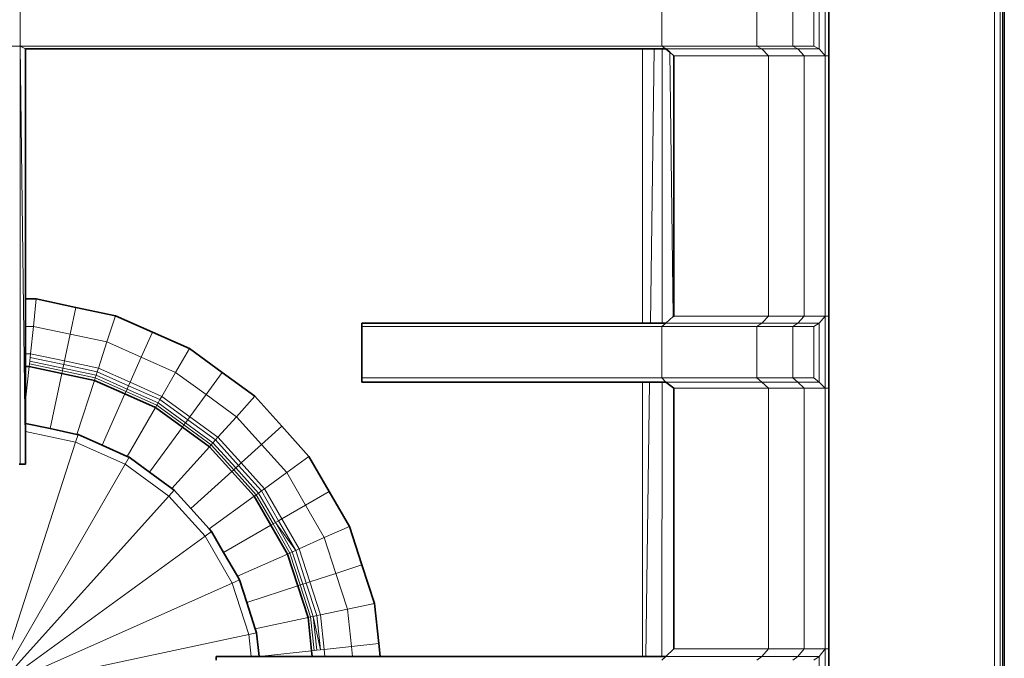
# Model space of a CAD drawing. Header units: inches. Extents: x 0 to 12.9, y 0 to 8.3.
# Tile 27 of 74: x 4.379 to 4.862, y 2.585 to 2.898. Entities that reach past the tile are written whole.
import ezdxf

# ---------------------------------------------------------------- set-up
doc = ezdxf.new("R2010")
doc.units = ezdxf.units.IN
doc.header["$MEASUREMENT"] = 0
doc.layers.add('Default', color=7, linetype='Continuous')

# ---------------------------------------------------------------- blocks, each defined once
blk = doc.blocks.new('MODEL_2')
at = {"lineweight": 0}
for p, q in [((4.85695, 3.1628), (4.85696, 2.46057)), ((4.85977, 2.46085), (4.85975, 3.1628)), ((4.86088, 3.1628), (4.8609, 2.46119)), ((4.77095, 2.88351), (4.77095, 2.91263)), ((4.77095, 2.91263), (4.77095, 2.88351)), ((4.77399, 2.88012), (4.77399, 2.91512)), ((4.77399, 2.91512), (4.77399, 2.88012)), ((4.77579, 2.91512), (4.77579, 2.88012)), ((4.77579, 2.88012), (4.77579, 2.91512)), ((4.37919, 2.91087), (4.37919, 2.8849)), ((4.37919, 2.8849), (4.37919, 2.91087)), ((4.69385, 2.91087), (4.69385, 2.8849)), ((4.69385, 2.8849), (4.69385, 2.91087)), ((4.74047, 2.91087), (4.74047, 2.8849)), ((4.74047, 2.8849), (4.74047, 2.91087)), ((4.75805, 2.91087), (4.75805, 2.8849)), ((4.75805, 2.8849), (4.75805, 2.91087)), ((4.76839, 2.8849), (4.76839, 2.91087)), ((4.76839, 2.91087), (4.76839, 2.8849)), ((4.37919, 2.8849), (4.35401, 2.8849)), ((4.35401, 2.8849), (4.37919, 2.8849)), ((4.69385, 2.8849), (4.37919, 2.8849)), ((4.38181, 2.88351), (4.37919, 2.8849)), ((4.37919, 2.8849), (4.69385, 2.8849)), ((4.37919, 2.8849), (4.38181, 2.88351)), ((4.38181, 2.6798), (4.37919, 2.8849)), ((4.37919, 2.8849), (4.37919, 2.6798)), ((4.37919, 2.8849), (4.38181, 2.6798)), ((4.37919, 2.6798), (4.37919, 2.8849)), ((4.38181, 2.76092), (4.38181, 2.88351)), ((4.38181, 2.88351), (4.6843, 2.88351)), ((4.6843, 2.88351), (4.38181, 2.88351)), ((4.38181, 2.88351), (4.38181, 2.76092)), ((4.6843, 2.88351), (4.6843, 2.74902)), ((4.69011, 2.88351), (4.6843, 2.88351)), ((4.6843, 2.74902), (4.6843, 2.88351)), ((4.6843, 2.88351), (4.69011, 2.88351)), ((4.69011, 2.88351), (4.68826, 2.74902)), ((4.68826, 2.74902), (4.69011, 2.88351)), ((4.69392, 2.88351), (4.69011, 2.88351)), ((4.69011, 2.88351), (4.69392, 2.88351)), ((4.74047, 2.8849), (4.69385, 2.8849)), ((4.69385, 2.8849), (4.69584, 2.88351)), ((4.69392, 2.88351), (4.69391, 2.74902)), ((4.69391, 2.74902), (4.69392, 2.88351)), ((4.69584, 2.88351), (4.69392, 2.88351)), ((4.69392, 2.88351), (4.69584, 2.88351)), ((4.69584, 2.88351), (4.7428, 2.88351)), ((4.69767, 2.88191), (4.69584, 2.88351)), ((4.69584, 2.88351), (4.69767, 2.88191)), ((4.75805, 2.8849), (4.74047, 2.8849)), ((4.7428, 2.88351), (4.74047, 2.8849)), ((4.74047, 2.8849), (4.75805, 2.8849)), ((4.76052, 2.88351), (4.7428, 2.88351)), ((4.7428, 2.88351), (4.74617, 2.88012)), ((4.74617, 2.88012), (4.7428, 2.88351)), ((4.7428, 2.88351), (4.76052, 2.88351)), ((4.75805, 2.8849), (4.76052, 2.88351)), ((4.76839, 2.8849), (4.75805, 2.8849)), ((4.76052, 2.88351), (4.75805, 2.8849)), ((4.75805, 2.8849), (4.76839, 2.8849)), ((4.76368, 2.88012), (4.76052, 2.88351)), ((4.76052, 2.88351), (4.77095, 2.88351)), ((4.77095, 2.88351), (4.76052, 2.88351)), ((4.76052, 2.88351), (4.76368, 2.88012)), ((4.77095, 2.88351), (4.76839, 2.8849)), ((4.76839, 2.8849), (4.77095, 2.88351)), ((4.77399, 2.88012), (4.77095, 2.88351)), ((4.77095, 2.88351), (4.77399, 2.88012)), ((4.69973, 2.88012), (4.69767, 2.88191)), ((4.69939, 2.75223), (4.69767, 2.88191)), ((4.69767, 2.88191), (4.69973, 2.88012)), ((4.69767, 2.88191), (4.69939, 2.75223)), ((4.74617, 2.88012), (4.69973, 2.88012)), ((4.69973, 2.88012), (4.74617, 2.88012)), ((4.69973, 2.75254), (4.69973, 2.88012)), ((4.69973, 2.88012), (4.69973, 2.75254)), ((4.74617, 2.88012), (4.74617, 2.75254)), ((4.74617, 2.75254), (4.74617, 2.88012)), ((4.74617, 2.88012), (4.76368, 2.88012)), ((4.76368, 2.88012), (4.74617, 2.88012)), ((4.76368, 2.88012), (4.76368, 2.75254)), ((4.76368, 2.75254), (4.76368, 2.88012)), ((4.76368, 2.88012), (4.77399, 2.88012)), ((4.77399, 2.88012), (4.76368, 2.88012)), ((4.77399, 2.75254), (4.77399, 2.88012)), ((4.77399, 2.88012), (4.77579, 2.88012)), ((4.77579, 2.88012), (4.77399, 2.88012)), ((4.77399, 2.88012), (4.77399, 2.75254)), ((4.77579, 2.88012), (4.77579, 2.75254)), ((4.77579, 2.75254), (4.77579, 2.88012)), ((4.38703, 2.76092), (4.38181, 2.76092)), ((4.38181, 2.76092), (4.38181, 2.74748)), ((4.38181, 2.74748), (4.38181, 2.76092)), ((4.38181, 2.76092), (4.38703, 2.76092)), ((4.38562, 2.74748), (4.38703, 2.76092)), ((4.38703, 2.76092), (4.38562, 2.74748)), ((4.40645, 2.75679), (4.38703, 2.76092)), ((4.38703, 2.76092), (4.40645, 2.75679)), ((4.40365, 2.74365), (4.40645, 2.75679)), ((4.40645, 2.75679), (4.40365, 2.74365)), ((4.42586, 2.75267), (4.40645, 2.75679)), ((4.40645, 2.75679), (4.42586, 2.75267)), ((4.42168, 2.73981), (4.42586, 2.75267)), ((4.42586, 2.75267), (4.42168, 2.73981)), ((4.44398, 2.7446), (4.42586, 2.75267)), ((4.42586, 2.75267), (4.44398, 2.7446)), ((4.6843, 2.74902), (4.54669, 2.74902)), ((4.54669, 2.74902), (4.54669, 2.74743)), ((4.54669, 2.74743), (4.54669, 2.74902)), ((4.54669, 2.74902), (4.6843, 2.74902)), ((4.6843, 2.74902), (4.68826, 2.74902)), ((4.68826, 2.74902), (4.6843, 2.74902)), ((4.68826, 2.74902), (4.69391, 2.74902)), ((4.69391, 2.74902), (4.68826, 2.74902)), ((4.69385, 2.74743), (4.69584, 2.74902)), ((4.69584, 2.74902), (4.69385, 2.74743)), ((4.69391, 2.74902), (4.69584, 2.74902)), ((4.69584, 2.74902), (4.69391, 2.74902)), ((4.69584, 2.74902), (4.69939, 2.75223)), ((4.69939, 2.75223), (4.69584, 2.74902)), ((4.7428, 2.74902), (4.69584, 2.74902)), ((4.69584, 2.74902), (4.7428, 2.74902)), ((4.69973, 2.75254), (4.69939, 2.75223)), ((4.69939, 2.75223), (4.69973, 2.75254)), ((4.74617, 2.75254), (4.69973, 2.75254)), ((4.69973, 2.75254), (4.74617, 2.75254)), ((4.7428, 2.74902), (4.74047, 2.74743)), ((4.74047, 2.74743), (4.7428, 2.74902)), ((4.74617, 2.75254), (4.7428, 2.74902)), ((4.7428, 2.74902), (4.74617, 2.75254)), ((4.76052, 2.74902), (4.7428, 2.74902)), ((4.7428, 2.74902), (4.76052, 2.74902)), ((4.76368, 2.75254), (4.74617, 2.75254)), ((4.74617, 2.75254), (4.76368, 2.75254)), ((4.75805, 2.74743), (4.76052, 2.74902)), ((4.76052, 2.74902), (4.75805, 2.74743)), ((4.76368, 2.75254), (4.76052, 2.74902)), ((4.76052, 2.74902), (4.76368, 2.75254)), ((4.76052, 2.74902), (4.77095, 2.74902)), ((4.77095, 2.74902), (4.76052, 2.74902)), ((4.76368, 2.75254), (4.77399, 2.75254)), ((4.77399, 2.75254), (4.76368, 2.75254)), ((4.76839, 2.74743), (4.77095, 2.74902)), ((4.77095, 2.74902), (4.76839, 2.74743)), ((4.77399, 2.75254), (4.77095, 2.74902)), ((4.77095, 2.74902), (4.77399, 2.75254)), ((4.77095, 2.74902), (4.77095, 2.72015)), ((4.77095, 2.72015), (4.77095, 2.74902)), ((4.77399, 2.75254), (4.77399, 2.71721)), ((4.77399, 2.71721), (4.77399, 2.75254)), ((4.77399, 2.75254), (4.77579, 2.75254)), ((4.77579, 2.75254), (4.77399, 2.75254)), ((4.77579, 2.75254), (4.77579, 2.71721)), ((4.77579, 2.71721), (4.77579, 2.75254)), ((4.38181, 2.74748), (4.38181, 2.73404)), ((4.38181, 2.73404), (4.38181, 2.74748)), ((4.38181, 2.74748), (4.38562, 2.74748)), ((4.38562, 2.74748), (4.38181, 2.74748)), ((4.38562, 2.74748), (4.38421, 2.73404)), ((4.38421, 2.73404), (4.38562, 2.74748)), ((4.38562, 2.74748), (4.40365, 2.74365)), ((4.40365, 2.74365), (4.38562, 2.74748)), ((4.40365, 2.74365), (4.40085, 2.7305)), ((4.40085, 2.7305), (4.40365, 2.74365)), ((4.40365, 2.74365), (4.42168, 2.73981)), ((4.42168, 2.73981), (4.40365, 2.74365)), ((4.43852, 2.73232), (4.44398, 2.7446)), ((4.44398, 2.7446), (4.43852, 2.73232)), ((4.46212, 2.73653), (4.44398, 2.7446)), ((4.44398, 2.7446), (4.46212, 2.73653)), ((4.54669, 2.72226), (4.54669, 2.74743)), ((4.54669, 2.74743), (4.69385, 2.74743)), ((4.54669, 2.74743), (4.54669, 2.72226)), ((4.69385, 2.74743), (4.54669, 2.74743)), ((4.74047, 2.74743), (4.69385, 2.74743)), ((4.69385, 2.74743), (4.74047, 2.74743)), ((4.69385, 2.72226), (4.69385, 2.74743)), ((4.69385, 2.74743), (4.69385, 2.72226)), ((4.74047, 2.74743), (4.74047, 2.72226)), ((4.74047, 2.72226), (4.74047, 2.74743)), ((4.74047, 2.74743), (4.75805, 2.74743)), ((4.75805, 2.74743), (4.74047, 2.74743)), ((4.75805, 2.74743), (4.75805, 2.72226)), ((4.76839, 2.74743), (4.75805, 2.74743)), ((4.75805, 2.74743), (4.76839, 2.74743)), ((4.75805, 2.72226), (4.75805, 2.74743)), ((4.76839, 2.72226), (4.76839, 2.74743)), ((4.76839, 2.74743), (4.76839, 2.72226)), ((4.42168, 2.73981), (4.41751, 2.72696)), ((4.41751, 2.72696), (4.42168, 2.73981)), ((4.42168, 2.73981), (4.43852, 2.73232)), ((4.43852, 2.73232), (4.42168, 2.73981)), ((4.38181, 2.73404), (4.38181, 2.73222)), ((4.38421, 2.73404), (4.38181, 2.73404)), ((4.38402, 2.73222), (4.38421, 2.73404)), ((4.38421, 2.73404), (4.40085, 2.7305)), ((4.40085, 2.7305), (4.38421, 2.73404)), ((4.45536, 2.72482), (4.46212, 2.73653)), ((4.46212, 2.73653), (4.45536, 2.72482)), ((4.47817, 2.72485), (4.46212, 2.73653)), ((4.46212, 2.73653), (4.47817, 2.72485)), ((4.38181, 2.73222), (4.38181, 2.7304)), ((4.38181, 2.7304), (4.38181, 2.72909)), ((4.38181, 2.72909), (4.38181, 2.72778)), ((4.38355, 2.72778), (4.38368, 2.72909)), ((4.38368, 2.72909), (4.38383, 2.7304)), ((4.39982, 2.72566), (4.38368, 2.72909)), ((4.38368, 2.72909), (4.39982, 2.72566)), ((4.38383, 2.7304), (4.38402, 2.73222)), ((4.38383, 2.7304), (4.4001, 2.72694)), ((4.4001, 2.72694), (4.38383, 2.7304)), ((4.38402, 2.73222), (4.40047, 2.72872)), ((4.40047, 2.72872), (4.38402, 2.73222)), ((4.4001, 2.72694), (4.40047, 2.72872)), ((4.40047, 2.72872), (4.4001, 2.72694)), ((4.40085, 2.7305), (4.40047, 2.72872)), ((4.40047, 2.72872), (4.40085, 2.7305)), ((4.40047, 2.72872), (4.41694, 2.72522)), ((4.41694, 2.72522), (4.40047, 2.72872)), ((4.40085, 2.7305), (4.41751, 2.72696)), ((4.41751, 2.72696), (4.40085, 2.7305)), ((4.43852, 2.73232), (4.43305, 2.72003)), ((4.43305, 2.72003), (4.43852, 2.73232)), ((4.43852, 2.73232), (4.45536, 2.72482)), ((4.45536, 2.72482), (4.43852, 2.73232)), ((4.38181, 2.72778), (4.38181, 2.71128)), ((4.38181, 2.72778), (4.38355, 2.72778)), ((4.38355, 2.72778), (4.38181, 2.71128)), ((4.38181, 2.71128), (4.38181, 2.72778)), ((4.38181, 2.71128), (4.38355, 2.72778)), ((4.39955, 2.72438), (4.38355, 2.72778)), ((4.38355, 2.72778), (4.39955, 2.72438)), ((4.3938, 2.6973), (4.39955, 2.72438)), ((4.39955, 2.72438), (4.3938, 2.6973)), ((4.39955, 2.72438), (4.39982, 2.72566)), ((4.39982, 2.72566), (4.39955, 2.72438)), ((4.41556, 2.72097), (4.39955, 2.72438)), ((4.39955, 2.72438), (4.41556, 2.72097)), ((4.39982, 2.72566), (4.4001, 2.72694)), ((4.4001, 2.72694), (4.39982, 2.72566)), ((4.41596, 2.72223), (4.39982, 2.72566)), ((4.39982, 2.72566), (4.41596, 2.72223)), ((4.4001, 2.72694), (4.41637, 2.72347)), ((4.41637, 2.72347), (4.4001, 2.72694)), ((4.41694, 2.72522), (4.41637, 2.72347)), ((4.41637, 2.72347), (4.41694, 2.72522)), ((4.41751, 2.72696), (4.41694, 2.72522)), ((4.41694, 2.72522), (4.41751, 2.72696)), ((4.41694, 2.72522), (4.43231, 2.71837)), ((4.43231, 2.71837), (4.41694, 2.72522)), ((4.41751, 2.72696), (4.43305, 2.72003)), ((4.43305, 2.72003), (4.41751, 2.72696)), ((4.4486, 2.71311), (4.45536, 2.72482)), ((4.45536, 2.72482), (4.4486, 2.71311)), ((4.45536, 2.72482), (4.47027, 2.71399)), ((4.47027, 2.71399), (4.45536, 2.72482)), ((4.47027, 2.71399), (4.47817, 2.72485)), ((4.47817, 2.72485), (4.47027, 2.71399)), ((4.49422, 2.71319), (4.47817, 2.72485)), ((4.47817, 2.72485), (4.49422, 2.71319)), ((4.41556, 2.72097), (4.40696, 2.6945)), ((4.40696, 2.6945), (4.41556, 2.72097)), ((4.41596, 2.72223), (4.41556, 2.72097)), ((4.41556, 2.72097), (4.41596, 2.72223)), ((4.4305, 2.71432), (4.41556, 2.72097)), ((4.41556, 2.72097), (4.4305, 2.71432)), ((4.41596, 2.72223), (4.41637, 2.72347)), ((4.41637, 2.72347), (4.41596, 2.72223)), ((4.43104, 2.71551), (4.41596, 2.72223)), ((4.41596, 2.72223), (4.43104, 2.71551)), ((4.41637, 2.72347), (4.43157, 2.71671)), ((4.43157, 2.71671), (4.41637, 2.72347)), ((4.43231, 2.71837), (4.43305, 2.72003)), ((4.43305, 2.72003), (4.43231, 2.71837)), ((4.43305, 2.72003), (4.4486, 2.71311)), ((4.4486, 2.71311), (4.43305, 2.72003)), ((4.69385, 2.72226), (4.54669, 2.72226)), ((4.54669, 2.72226), (4.54669, 2.72015)), ((4.54669, 2.72015), (4.54669, 2.72226)), ((4.54669, 2.72226), (4.69385, 2.72226)), ((4.54669, 2.72015), (4.6843, 2.72015)), ((4.6843, 2.72015), (4.54669, 2.72015)), ((4.6843, 2.72015), (4.6843, 2.58559)), ((4.68786, 2.72015), (4.6843, 2.72015)), ((4.6843, 2.58559), (4.6843, 2.72015)), ((4.6843, 2.72015), (4.68786, 2.72015)), ((4.68786, 2.72015), (4.68602, 2.58559)), ((4.68602, 2.58559), (4.68786, 2.72015)), ((4.69391, 2.72015), (4.68786, 2.72015)), ((4.68786, 2.72015), (4.69391, 2.72015)), ((4.74047, 2.72226), (4.69385, 2.72226)), ((4.69385, 2.72226), (4.74047, 2.72226)), ((4.69584, 2.72015), (4.69385, 2.72226)), ((4.69385, 2.72226), (4.69584, 2.72015)), ((4.6939, 2.58559), (4.69391, 2.72015)), ((4.69391, 2.72015), (4.6939, 2.58559)), ((4.69584, 2.72015), (4.69391, 2.72015)), ((4.69391, 2.72015), (4.69584, 2.72015)), ((4.7428, 2.72015), (4.69584, 2.72015)), ((4.69584, 2.72015), (4.7428, 2.72015)), ((4.69973, 2.71721), (4.69584, 2.72015)), ((4.69584, 2.72015), (4.69973, 2.71721)), ((4.75805, 2.72226), (4.74047, 2.72226)), ((4.74047, 2.72226), (4.7428, 2.72015)), ((4.7428, 2.72015), (4.74047, 2.72226)), ((4.74047, 2.72226), (4.75805, 2.72226)), ((4.76052, 2.72015), (4.7428, 2.72015)), ((4.7428, 2.72015), (4.74617, 2.71721)), ((4.74617, 2.71721), (4.7428, 2.72015)), ((4.7428, 2.72015), (4.76052, 2.72015)), ((4.75805, 2.72226), (4.76052, 2.72015)), ((4.76052, 2.72015), (4.75805, 2.72226)), ((4.75805, 2.72226), (4.76839, 2.72226)), ((4.76839, 2.72226), (4.75805, 2.72226)), ((4.77095, 2.72015), (4.76052, 2.72015)), ((4.76368, 2.71721), (4.76052, 2.72015)), ((4.76052, 2.72015), (4.77095, 2.72015)), ((4.76052, 2.72015), (4.76368, 2.71721)), ((4.76839, 2.72226), (4.77095, 2.72015)), ((4.77095, 2.72015), (4.76839, 2.72226)), ((4.77399, 2.71721), (4.77095, 2.72015)), ((4.77095, 2.72015), (4.77399, 2.71721)), ((4.4193, 2.68915), (4.4305, 2.71432)), ((4.4305, 2.71432), (4.4193, 2.68915)), ((4.4305, 2.71432), (4.43104, 2.71551)), ((4.43104, 2.71551), (4.4305, 2.71432)), ((4.44545, 2.70767), (4.4305, 2.71432)), ((4.4305, 2.71432), (4.44545, 2.70767)), ((4.43104, 2.71551), (4.43157, 2.71671)), ((4.43157, 2.71671), (4.43104, 2.71551)), ((4.44611, 2.70881), (4.43104, 2.71551)), ((4.43104, 2.71551), (4.44611, 2.70881)), ((4.43157, 2.71671), (4.43231, 2.71837)), ((4.43231, 2.71837), (4.43157, 2.71671)), ((4.44677, 2.70994), (4.43157, 2.71671)), ((4.43157, 2.71671), (4.44677, 2.70994)), ((4.44768, 2.71153), (4.43231, 2.71837)), ((4.43231, 2.71837), (4.44768, 2.71153)), ((4.46237, 2.70311), (4.47027, 2.71399)), ((4.47027, 2.71399), (4.46237, 2.70311)), ((4.47027, 2.71399), (4.48518, 2.70315)), ((4.48518, 2.70315), (4.47027, 2.71399)), ((4.74617, 2.71721), (4.69973, 2.71721)), ((4.69973, 2.71721), (4.74617, 2.71721)), ((4.69973, 2.58936), (4.69973, 2.71721)), ((4.69973, 2.71721), (4.69973, 2.58936)), ((4.74617, 2.71721), (4.74617, 2.58936)), ((4.74617, 2.58936), (4.74617, 2.71721)), ((4.74617, 2.71721), (4.76368, 2.71721)), ((4.76368, 2.71721), (4.74617, 2.71721)), ((4.76368, 2.71721), (4.76368, 2.58936)), ((4.76368, 2.58936), (4.76368, 2.71721)), ((4.76368, 2.71721), (4.77399, 2.71721)), ((4.77399, 2.71721), (4.76368, 2.71721)), ((4.77579, 2.71721), (4.77399, 2.71721)), ((4.77399, 2.71721), (4.77579, 2.71721)), ((4.77399, 2.58936), (4.77399, 2.71721)), ((4.77399, 2.71721), (4.77399, 2.58936)), ((4.77579, 2.58936), (4.77579, 2.71721)), ((4.77579, 2.71721), (4.77579, 2.58936)), ((4.38181, 2.71128), (4.38181, 2.69984)), ((4.38181, 2.69984), (4.38181, 2.71128)), ((4.44677, 2.70994), (4.44611, 2.70881)), ((4.44611, 2.70881), (4.44677, 2.70994)), ((4.44768, 2.71153), (4.44677, 2.70994)), ((4.44677, 2.70994), (4.44768, 2.71153)), ((4.44677, 2.70994), (4.46023, 2.70017)), ((4.46023, 2.70017), (4.44677, 2.70994)), ((4.44768, 2.71153), (4.4486, 2.71311)), ((4.4486, 2.71311), (4.44768, 2.71153)), ((4.4613, 2.70164), (4.44768, 2.71153)), ((4.44768, 2.71153), (4.4613, 2.70164)), ((4.46237, 2.70311), (4.4486, 2.71311)), ((4.4486, 2.71311), (4.46237, 2.70311)), ((4.48518, 2.70315), (4.49422, 2.71319)), ((4.49422, 2.71319), (4.48518, 2.70315)), ((4.5075, 2.69844), (4.49422, 2.71319)), ((4.49422, 2.71319), (4.5075, 2.69844)), ((4.44545, 2.70767), (4.4316, 2.68367)), ((4.4316, 2.68367), (4.44545, 2.70767)), ((4.44611, 2.70881), (4.44545, 2.70767)), ((4.44545, 2.70767), (4.44611, 2.70881)), ((4.4587, 2.69805), (4.44545, 2.70767)), ((4.44545, 2.70767), (4.4587, 2.69805)), ((4.45946, 2.69911), (4.44611, 2.70881)), ((4.44611, 2.70881), (4.45946, 2.69911)), ((4.38181, 2.69984), (4.38181, 2.69583)), ((4.38181, 2.69583), (4.38181, 2.69984)), ((4.38181, 2.69984), (4.3938, 2.6973)), ((4.3938, 2.6973), (4.38181, 2.69984)), ((4.46023, 2.70017), (4.45946, 2.69911)), ((4.45946, 2.69911), (4.46023, 2.70017)), ((4.4613, 2.70164), (4.46023, 2.70017)), ((4.46023, 2.70017), (4.4613, 2.70164)), ((4.47369, 2.69038), (4.46023, 2.70017)), ((4.46023, 2.70017), (4.47369, 2.69038)), ((4.46237, 2.70311), (4.4613, 2.70164)), ((4.4613, 2.70164), (4.46237, 2.70311)), ((4.4613, 2.70164), (4.47492, 2.69174)), ((4.47492, 2.69174), (4.4613, 2.70164)), ((4.47613, 2.69311), (4.46237, 2.70311)), ((4.46237, 2.70311), (4.47613, 2.69311)), ((4.47613, 2.69311), (4.48518, 2.70315)), ((4.48518, 2.70315), (4.47613, 2.69311)), ((4.48518, 2.70315), (4.49752, 2.68945)), ((4.49752, 2.68945), (4.48518, 2.70315)), ((4.38181, 2.69583), (4.38181, 2.6798)), ((4.38181, 2.6798), (4.38181, 2.69583)), ((4.38181, 2.69583), (4.40634, 2.69062)), ((4.40634, 2.69062), (4.38181, 2.69583)), ((4.3938, 2.6973), (4.40696, 2.6945)), ((4.40696, 2.6945), (4.3938, 2.6973)), ((4.4587, 2.69805), (4.44263, 2.67593)), ((4.44263, 2.67593), (4.4587, 2.69805)), ((4.45946, 2.69911), (4.4587, 2.69805)), ((4.4587, 2.69805), (4.45946, 2.69911)), ((4.47193, 2.68843), (4.4587, 2.69805)), ((4.4587, 2.69805), (4.47193, 2.68843)), ((4.47281, 2.68941), (4.45946, 2.69911)), ((4.45946, 2.69911), (4.47281, 2.68941)), ((4.49752, 2.68945), (4.5075, 2.69844)), ((4.5075, 2.69844), (4.49752, 2.68945)), ((4.52078, 2.6837), (4.5075, 2.69844)), ((4.5075, 2.69844), (4.52078, 2.6837)), ((4.40634, 2.69062), (4.36713, 2.56994)), ((4.36713, 2.56994), (4.40634, 2.69062)), ((4.40756, 2.69437), (4.40634, 2.69062)), ((4.40634, 2.69062), (4.40756, 2.69437)), ((4.40634, 2.69062), (4.43058, 2.67983)), ((4.43058, 2.67983), (4.40634, 2.69062)), ((4.40696, 2.6945), (4.40756, 2.69437)), ((4.40756, 2.69437), (4.40696, 2.6945)), ((4.40756, 2.69437), (4.4193, 2.68915)), ((4.4193, 2.68915), (4.40756, 2.69437)), ((4.47369, 2.69038), (4.47281, 2.68941)), ((4.47281, 2.68941), (4.47369, 2.69038)), ((4.47492, 2.69174), (4.47369, 2.69038)), ((4.47369, 2.69038), (4.47492, 2.69174)), ((4.48482, 2.67802), (4.47369, 2.69038)), ((4.47369, 2.69038), (4.48482, 2.67802)), ((4.47492, 2.69174), (4.47613, 2.69311)), ((4.47613, 2.69311), (4.47492, 2.69174)), ((4.48617, 2.67924), (4.47492, 2.69174)), ((4.47492, 2.69174), (4.48617, 2.67924)), ((4.48753, 2.68046), (4.47613, 2.69311)), ((4.47613, 2.69311), (4.48753, 2.68046)), ((4.4193, 2.68915), (4.4316, 2.68367)), ((4.4316, 2.68367), (4.4193, 2.68915)), ((4.47193, 2.68843), (4.45354, 2.668)), ((4.45354, 2.668), (4.47193, 2.68843)), ((4.47281, 2.68941), (4.47193, 2.68843)), ((4.47193, 2.68843), (4.47281, 2.68941)), ((4.48288, 2.67627), (4.47193, 2.68843)), ((4.47193, 2.68843), (4.48288, 2.67627)), ((4.48385, 2.67715), (4.47281, 2.68941)), ((4.47281, 2.68941), (4.48385, 2.67715)), ((4.48753, 2.68046), (4.49752, 2.68945)), ((4.49752, 2.68945), (4.48753, 2.68046)), ((4.49752, 2.68945), (4.50985, 2.67575)), ((4.50985, 2.67575), (4.49752, 2.68945)), ((4.43254, 2.68325), (4.43058, 2.67983)), ((4.43058, 2.67983), (4.43254, 2.68325)), ((4.4316, 2.68367), (4.43254, 2.68325)), ((4.43254, 2.68325), (4.4316, 2.68367)), ((4.43254, 2.68325), (4.44263, 2.67593)), ((4.44263, 2.67593), (4.43254, 2.68325)), ((4.48753, 2.68046), (4.48617, 2.67924)), ((4.48617, 2.67924), (4.48753, 2.68046)), ((4.49892, 2.66781), (4.48753, 2.68046)), ((4.48753, 2.68046), (4.49892, 2.66781)), ((4.50985, 2.67575), (4.52078, 2.6837)), ((4.52078, 2.6837), (4.50985, 2.67575)), ((4.5307, 2.66651), (4.52078, 2.6837)), ((4.52078, 2.6837), (4.5307, 2.66651)), ((4.43058, 2.67983), (4.36713, 2.56994)), ((4.36713, 2.56994), (4.43058, 2.67983)), ((4.37919, 2.6798), (4.37867, 2.6798)), ((4.37867, 2.6798), (4.37919, 2.6798)), ((4.38181, 2.6798), (4.37919, 2.6798)), ((4.37919, 2.6798), (4.38181, 2.6798)), ((4.43058, 2.67983), (4.45203, 2.66424)), ((4.45203, 2.66424), (4.43058, 2.67983)), ((4.44263, 2.67593), (4.45354, 2.668)), ((4.45354, 2.668), (4.44263, 2.67593)), ((4.48288, 2.67627), (4.46278, 2.65817)), ((4.46278, 2.65817), (4.48288, 2.67627)), ((4.48385, 2.67715), (4.48288, 2.67627)), ((4.48288, 2.67627), (4.48385, 2.67715)), ((4.49383, 2.66411), (4.48288, 2.67627)), ((4.48288, 2.67627), (4.49383, 2.66411)), ((4.48482, 2.67802), (4.48385, 2.67715)), ((4.48385, 2.67715), (4.48482, 2.67802)), ((4.49489, 2.66488), (4.48385, 2.67715)), ((4.48385, 2.67715), (4.49489, 2.66488)), ((4.48617, 2.67924), (4.48482, 2.67802)), ((4.48482, 2.67802), (4.48617, 2.67924)), ((4.49596, 2.66566), (4.48482, 2.67802)), ((4.48482, 2.67802), (4.49596, 2.66566)), ((4.49744, 2.66673), (4.48617, 2.67924)), ((4.48617, 2.67924), (4.49744, 2.66673)), ((4.49892, 2.66781), (4.50985, 2.67575)), ((4.50985, 2.67575), (4.49892, 2.66781)), ((4.50985, 2.67575), (4.51907, 2.65979)), ((4.51907, 2.65979), (4.50985, 2.67575)), ((4.45468, 2.66717), (4.45203, 2.66424)), ((4.45203, 2.66424), (4.45468, 2.66717)), ((4.45354, 2.668), (4.45468, 2.66717)), ((4.45468, 2.66717), (4.45354, 2.668)), ((4.45468, 2.66717), (4.46278, 2.65817)), ((4.46278, 2.65817), (4.45468, 2.66717)), ((4.49596, 2.66566), (4.49489, 2.66488)), ((4.49489, 2.66488), (4.49596, 2.66566)), ((4.49744, 2.66673), (4.49596, 2.66566)), ((4.49596, 2.66566), (4.49744, 2.66673)), ((4.50427, 2.65125), (4.49596, 2.66566)), ((4.49596, 2.66566), (4.50427, 2.65125)), ((4.49744, 2.66673), (4.49892, 2.66781)), ((4.49892, 2.66781), (4.49744, 2.66673)), ((4.50585, 2.65216), (4.49744, 2.66673)), ((4.49744, 2.66673), (4.50585, 2.65216)), ((4.50742, 2.65307), (4.49892, 2.66781)), ((4.49892, 2.66781), (4.50742, 2.65307)), ((4.51907, 2.65979), (4.5307, 2.66651)), ((4.5307, 2.66651), (4.51907, 2.65979)), ((4.54063, 2.64933), (4.5307, 2.66651)), ((4.5307, 2.66651), (4.54063, 2.64933)), ((4.45203, 2.66424), (4.36713, 2.56994)), ((4.36713, 2.56994), (4.45203, 2.66424)), ((4.45203, 2.66424), (4.46979, 2.64453)), ((4.46979, 2.64453), (4.45203, 2.66424)), ((4.49383, 2.66411), (4.47182, 2.64813)), ((4.47182, 2.64813), (4.49383, 2.66411)), ((4.49489, 2.66488), (4.49383, 2.66411)), ((4.49383, 2.66411), (4.49489, 2.66488)), ((4.50201, 2.64994), (4.49383, 2.66411)), ((4.49383, 2.66411), (4.50201, 2.64994)), ((4.50314, 2.65059), (4.49489, 2.66488)), ((4.49489, 2.66488), (4.50314, 2.65059)), ((4.46278, 2.65817), (4.47182, 2.64813)), ((4.47182, 2.64813), (4.46278, 2.65817)), ((4.50742, 2.65307), (4.51907, 2.65979)), ((4.51907, 2.65979), (4.50742, 2.65307)), ((4.51907, 2.65979), (4.52828, 2.64383)), ((4.52828, 2.64383), (4.51907, 2.65979)), ((4.50427, 2.65125), (4.50314, 2.65059)), ((4.50314, 2.65059), (4.50427, 2.65125)), ((4.50585, 2.65216), (4.50427, 2.65125)), ((4.50427, 2.65125), (4.50585, 2.65216)), ((4.51426, 2.63758), (4.50427, 2.65125)), ((4.50427, 2.65125), (4.51426, 2.63758)), ((4.51259, 2.63684), (4.50427, 2.65125)), ((4.50427, 2.65125), (4.51259, 2.63684)), ((4.50742, 2.65307), (4.50585, 2.65216)), ((4.50585, 2.65216), (4.50742, 2.65307)), ((4.51426, 2.63758), (4.50585, 2.65216)), ((4.50585, 2.65216), (4.51426, 2.63758)), ((4.51593, 2.63833), (4.50742, 2.65307)), ((4.50742, 2.65307), (4.51593, 2.63833)), ((4.47298, 2.64685), (4.46979, 2.64453)), ((4.46979, 2.64453), (4.47298, 2.64685)), ((4.47182, 2.64813), (4.47298, 2.64685)), ((4.47298, 2.64685), (4.47182, 2.64813)), ((4.47298, 2.64685), (4.47889, 2.6366)), ((4.47889, 2.6366), (4.47298, 2.64685)), ((4.47889, 2.6366), (4.50201, 2.64994)), ((4.50201, 2.64994), (4.47889, 2.6366)), ((4.50314, 2.65059), (4.50201, 2.64994)), ((4.50201, 2.64994), (4.50314, 2.65059)), ((4.51018, 2.63577), (4.50201, 2.64994)), ((4.50201, 2.64994), (4.51018, 2.63577)), ((4.51139, 2.6363), (4.50314, 2.65059)), ((4.50314, 2.65059), (4.51139, 2.6363)), ((4.52828, 2.64383), (4.54063, 2.64933)), ((4.54063, 2.64933), (4.52828, 2.64383)), ((4.54676, 2.63045), (4.54063, 2.64933)), ((4.54063, 2.64933), (4.54676, 2.63045)), ((4.46979, 2.64453), (4.36713, 2.56994)), ((4.36713, 2.56994), (4.46979, 2.64453)), ((4.46979, 2.64453), (4.48305, 2.62155)), ((4.48305, 2.62155), (4.46979, 2.64453)), ((4.51593, 2.63833), (4.52828, 2.64383)), ((4.52828, 2.64383), (4.51593, 2.63833)), ((4.52828, 2.64383), (4.53398, 2.6263)), ((4.53398, 2.6263), (4.52828, 2.64383)), ((4.51259, 2.63684), (4.51139, 2.6363)), ((4.51139, 2.6363), (4.51259, 2.63684)), ((4.51426, 2.63758), (4.51259, 2.63684)), ((4.51259, 2.63684), (4.51426, 2.63758)), ((4.51773, 2.62102), (4.51259, 2.63684)), ((4.51259, 2.63684), (4.51773, 2.62102)), ((4.51426, 2.63758), (4.51593, 2.63833)), ((4.51593, 2.63833), (4.51426, 2.63758)), ((4.51946, 2.62158), (4.51426, 2.63758)), ((4.51426, 2.63758), (4.51946, 2.62158)), ((4.5212, 2.62215), (4.51593, 2.63833)), ((4.51593, 2.63833), (4.5212, 2.62215)), ((4.47889, 2.6366), (4.48567, 2.62486)), ((4.48567, 2.62486), (4.47889, 2.6366)), ((4.51018, 2.63577), (4.48567, 2.62486)), ((4.48567, 2.62486), (4.51018, 2.63577)), ((4.51139, 2.6363), (4.51018, 2.63577)), ((4.51018, 2.63577), (4.51139, 2.6363)), ((4.51525, 2.62021), (4.51018, 2.63577)), ((4.51018, 2.63577), (4.51525, 2.62021)), ((4.51648, 2.62061), (4.51139, 2.6363)), ((4.51139, 2.6363), (4.51648, 2.62061)), ((4.53398, 2.6263), (4.54676, 2.63045)), ((4.54676, 2.63045), (4.53398, 2.6263)), ((4.55289, 2.61158), (4.54676, 2.63045)), ((4.54676, 2.63045), (4.55289, 2.61158)), ((4.48665, 2.62316), (4.48305, 2.62155)), ((4.48305, 2.62155), (4.48665, 2.62316)), ((4.48567, 2.62486), (4.48665, 2.62316)), ((4.48665, 2.62316), (4.48567, 2.62486)), ((4.48665, 2.62316), (4.49025, 2.61208)), ((4.49025, 2.61208), (4.48665, 2.62316)), ((4.5212, 2.62215), (4.53398, 2.6263)), ((4.53398, 2.6263), (4.5212, 2.62215)), ((4.53967, 2.60877), (4.53398, 2.6263)), ((4.53398, 2.6263), (4.53967, 2.60877)), ((4.48305, 2.62155), (4.36713, 2.56994)), ((4.36713, 2.56994), (4.48305, 2.62155)), ((4.48305, 2.62155), (4.49125, 2.59632)), ((4.49125, 2.59632), (4.48305, 2.62155)), ((4.49025, 2.61208), (4.51525, 2.62021)), ((4.51525, 2.62021), (4.49025, 2.61208)), ((4.51648, 2.62061), (4.51525, 2.62021)), ((4.51525, 2.62021), (4.51648, 2.62061)), ((4.5203, 2.60465), (4.51525, 2.62021)), ((4.51525, 2.62021), (4.5203, 2.60465)), ((4.51773, 2.62102), (4.51648, 2.62061)), ((4.51648, 2.62061), (4.51773, 2.62102)), ((4.52158, 2.60493), (4.51648, 2.62061)), ((4.51648, 2.62061), (4.52158, 2.60493)), ((4.51946, 2.62158), (4.51773, 2.62102)), ((4.51773, 2.62102), (4.51946, 2.62158)), ((4.52288, 2.6052), (4.51773, 2.62102)), ((4.51773, 2.62102), (4.52288, 2.6052)), ((4.5212, 2.62215), (4.51946, 2.62158)), ((4.51946, 2.62158), (4.5212, 2.62215)), ((4.52466, 2.60558), (4.51946, 2.62158)), ((4.51946, 2.62158), (4.52466, 2.60558)), ((4.52646, 2.60595), (4.5212, 2.62215)), ((4.5212, 2.62215), (4.52646, 2.60595)), ((4.49025, 2.61208), (4.49445, 2.59915)), ((4.49445, 2.59915), (4.49025, 2.61208)), ((4.52646, 2.60595), (4.53967, 2.60877)), ((4.53967, 2.60877), (4.52646, 2.60595)), ((4.53967, 2.60877), (4.55289, 2.61158)), ((4.55289, 2.61158), (4.53967, 2.60877)), ((4.5416, 2.59044), (4.53967, 2.60877)), ((4.53967, 2.60877), (4.5416, 2.59044)), ((4.55497, 2.59184), (4.55289, 2.61158)), ((4.55289, 2.61158), (4.55497, 2.59184)), ((4.49445, 2.59915), (4.5203, 2.60465)), ((4.5203, 2.60465), (4.49445, 2.59915)), ((4.52158, 2.60493), (4.5203, 2.60465)), ((4.5203, 2.60465), (4.52158, 2.60493)), ((4.5203, 2.60465), (4.52201, 2.58838)), ((4.52201, 2.58838), (4.5203, 2.60465)), ((4.52288, 2.6052), (4.52158, 2.60493)), ((4.52158, 2.60493), (4.52288, 2.6052)), ((4.52331, 2.58851), (4.52158, 2.60493)), ((4.52158, 2.60493), (4.52331, 2.58851)), ((4.52466, 2.60558), (4.52288, 2.6052)), ((4.52288, 2.6052), (4.52466, 2.60558)), ((4.52642, 2.58884), (4.52288, 2.6052)), ((4.52288, 2.6052), (4.52642, 2.58884)), ((4.52461, 2.58865), (4.52288, 2.6052)), ((4.52288, 2.6052), (4.52461, 2.58865)), ((4.52646, 2.60595), (4.52466, 2.60558)), ((4.52466, 2.60558), (4.52646, 2.60595)), ((4.52466, 2.60558), (4.52642, 2.58884)), ((4.52642, 2.58884), (4.52466, 2.60558)), ((4.52824, 2.58903), (4.52646, 2.60595)), ((4.52646, 2.60595), (4.52824, 2.58903)), ((4.49445, 2.59915), (4.4951, 2.59714)), ((4.4951, 2.59714), (4.49445, 2.59915)), ((4.36713, 2.56994), (4.49125, 2.59632)), ((4.49125, 2.59632), (4.36713, 2.56994)), ((4.4951, 2.59714), (4.49125, 2.59632)), ((4.49125, 2.59632), (4.4951, 2.59714)), ((4.49125, 2.59632), (4.49237, 2.58559)), ((4.49237, 2.58559), (4.49125, 2.59632)), ((4.4951, 2.59714), (4.49632, 2.58559)), ((4.49632, 2.58559), (4.4951, 2.59714)), ((4.52201, 2.58838), (4.49632, 2.58559)), ((4.49632, 2.58559), (4.52201, 2.58838)), ((4.52331, 2.58851), (4.52201, 2.58838)), ((4.52201, 2.58838), (4.5223, 2.58559)), ((4.52461, 2.58865), (4.52331, 2.58851)), ((4.52642, 2.58884), (4.52461, 2.58865)), ((4.52824, 2.58903), (4.52642, 2.58884)), ((4.5416, 2.59044), (4.52824, 2.58903)), ((4.52824, 2.58903), (4.5416, 2.59044)), ((4.5286, 2.58559), (4.52824, 2.58903)), ((4.55497, 2.59184), (4.5416, 2.59044)), ((4.5416, 2.59044), (4.55497, 2.59184)), ((4.54211, 2.58559), (4.5416, 2.59044)), ((4.5416, 2.59044), (4.54211, 2.58559)), ((4.55562, 2.58559), (4.55497, 2.59184)), ((4.55497, 2.59184), (4.55562, 2.58559)), ((4.69973, 2.58936), (4.69584, 2.58559)), ((4.69584, 2.58559), (4.69973, 2.58936)), ((4.74617, 2.58936), (4.69973, 2.58936)), ((4.69973, 2.58936), (4.74617, 2.58936)), ((4.74617, 2.58936), (4.7428, 2.58559)), ((4.7428, 2.58559), (4.74617, 2.58936)), ((4.76368, 2.58936), (4.74617, 2.58936)), ((4.74617, 2.58936), (4.76368, 2.58936)), ((4.76368, 2.58936), (4.76052, 2.58559)), ((4.76052, 2.58559), (4.76368, 2.58936)), ((4.77399, 2.58936), (4.76368, 2.58936)), ((4.76368, 2.58936), (4.77399, 2.58936)), ((4.77095, 2.58559), (4.77399, 2.58936)), ((4.77399, 2.58936), (4.77095, 2.58559)), ((4.77579, 2.58936), (4.77399, 2.58936)), ((4.77399, 2.58936), (4.77579, 2.58936)), ((4.77399, 2.55318), (4.77399, 2.58936)), ((4.77399, 2.58936), (4.77399, 2.55318)), ((4.77579, 2.55318), (4.77579, 2.58936)), ((4.77579, 2.58936), (4.77579, 2.55318)), ((4.47525, 2.58371), (4.47525, 2.58559)), ((4.47525, 2.58559), (4.49237, 2.58559)), ((4.47525, 2.58559), (4.47525, 2.58371)), ((4.49237, 2.58559), (4.47525, 2.58559)), ((4.49237, 2.58559), (4.49632, 2.58559)), ((4.49632, 2.58559), (4.49237, 2.58559)), ((4.49632, 2.58559), (4.5223, 2.58559)), ((4.5223, 2.58559), (4.49632, 2.58559)), ((4.5223, 2.58559), (4.52362, 2.58559)), ((4.52362, 2.58559), (4.52493, 2.58559)), ((4.52493, 2.58559), (4.52676, 2.58559)), ((4.52676, 2.58559), (4.5286, 2.58559)), ((4.5286, 2.58559), (4.54211, 2.58559)), ((4.54211, 2.58559), (4.5286, 2.58559)), ((4.54211, 2.58559), (4.55562, 2.58559)), ((4.55562, 2.58559), (4.54211, 2.58559)), ((4.6843, 2.58559), (4.55562, 2.58559)), ((4.55562, 2.58559), (4.6843, 2.58559)), ((4.6843, 2.58559), (4.68602, 2.58559)), ((4.68602, 2.58559), (4.6843, 2.58559)), ((4.68602, 2.58559), (4.6939, 2.58559)), ((4.6939, 2.58559), (4.68602, 2.58559)), ((4.69385, 2.58371), (4.69584, 2.58559)), ((4.69584, 2.58559), (4.69385, 2.58371)), ((4.69584, 2.58559), (4.6939, 2.58559)), ((4.6939, 2.58559), (4.69584, 2.58559)), ((4.7428, 2.58559), (4.69584, 2.58559)), ((4.69584, 2.58559), (4.7428, 2.58559)), ((4.7428, 2.58559), (4.74047, 2.58371)), ((4.74047, 2.58371), (4.7428, 2.58559)), ((4.76052, 2.58559), (4.7428, 2.58559)), ((4.7428, 2.58559), (4.76052, 2.58559)), ((4.75805, 2.58371), (4.76052, 2.58559)), ((4.76052, 2.58559), (4.75805, 2.58371)), ((4.76052, 2.58559), (4.77095, 2.58559)), ((4.77095, 2.58559), (4.76052, 2.58559)), ((4.76839, 2.58371), (4.77095, 2.58559)), ((4.77095, 2.58559), (4.76839, 2.58371)), ((4.77095, 2.55648), (4.77095, 2.58559)), ((4.77095, 2.58559), (4.77095, 2.55648))]:
    blk.add_line(p, q, dxfattribs=at).dxf.unprotected_set("ltscale", 0)
at = {"lineweight": 35}
for p, q in [((4.86178, 3.1628), (4.86179, 2.46834)), ((4.77579, 2.91512), (4.77579, 2.88012)), ((4.38181, 2.88351), (4.6843, 2.88351)), ((4.38181, 2.76092), (4.38181, 2.88351)), ((4.6843, 2.88351), (4.69011, 2.88351)), ((4.69011, 2.88351), (4.69392, 2.88351)), ((4.69392, 2.88351), (4.69584, 2.88351)), ((4.69584, 2.88351), (4.69767, 2.88191)), ((4.69767, 2.88191), (4.69973, 2.88012)), ((4.69973, 2.88012), (4.69973, 2.75254)), ((4.77579, 2.88012), (4.77579, 2.75254)), ((4.38181, 2.76092), (4.38703, 2.76092)), ((4.38181, 2.74748), (4.38181, 2.76092)), ((4.38703, 2.76092), (4.40645, 2.75679)), ((4.40645, 2.75679), (4.42586, 2.75267)), ((4.42586, 2.75267), (4.44398, 2.7446)), ((4.54669, 2.74902), (4.54669, 2.74743)), ((4.54669, 2.74902), (4.6843, 2.74902)), ((4.6843, 2.74902), (4.68826, 2.74902)), ((4.68826, 2.74902), (4.69391, 2.74902)), ((4.69391, 2.74902), (4.69584, 2.74902)), ((4.69939, 2.75223), (4.69584, 2.74902)), ((4.69973, 2.75254), (4.69939, 2.75223)), ((4.77579, 2.75254), (4.77579, 2.71721)), ((4.38181, 2.73404), (4.38181, 2.74748)), ((4.44398, 2.7446), (4.46212, 2.73653)), ((4.54669, 2.74743), (4.54669, 2.72226)), ((4.38181, 2.73222), (4.38181, 2.73404)), ((4.46212, 2.73653), (4.47817, 2.72485)), ((4.38181, 2.7304), (4.38181, 2.73222)), ((4.38181, 2.72909), (4.38181, 2.7304)), ((4.38181, 2.72778), (4.38181, 2.72909)), ((4.38355, 2.72778), (4.38181, 2.72778)), ((4.38181, 2.71128), (4.38181, 2.72778)), ((4.39955, 2.72438), (4.38355, 2.72778)), ((4.41556, 2.72097), (4.39955, 2.72438)), ((4.47817, 2.72485), (4.49422, 2.71319)), ((4.4305, 2.71432), (4.41556, 2.72097)), ((4.54669, 2.72226), (4.54669, 2.72015)), ((4.54669, 2.72015), (4.6843, 2.72015)), ((4.6843, 2.72015), (4.68786, 2.72015)), ((4.68786, 2.72015), (4.69391, 2.72015)), ((4.69391, 2.72015), (4.69584, 2.72015)), ((4.69584, 2.72015), (4.69973, 2.71721)), ((4.44545, 2.70767), (4.4305, 2.71432)), ((4.69973, 2.71721), (4.69973, 2.58936)), ((4.77579, 2.71721), (4.77579, 2.58936)), ((4.38181, 2.69984), (4.38181, 2.71128)), ((4.49422, 2.71319), (4.5075, 2.69844)), ((4.4587, 2.69805), (4.44545, 2.70767)), ((4.3938, 2.6973), (4.38181, 2.69984)), ((4.38181, 2.69583), (4.38181, 2.69984)), ((4.38181, 2.6798), (4.38181, 2.69583)), ((4.40696, 2.6945), (4.3938, 2.6973)), ((4.47193, 2.68843), (4.4587, 2.69805)), ((4.5075, 2.69844), (4.52078, 2.6837)), ((4.40756, 2.69437), (4.40696, 2.6945)), ((4.4193, 2.68915), (4.40756, 2.69437)), ((4.4316, 2.68367), (4.4193, 2.68915)), ((4.48288, 2.67627), (4.47193, 2.68843)), ((4.43254, 2.68325), (4.4316, 2.68367)), ((4.44263, 2.67593), (4.43254, 2.68325)), ((4.52078, 2.6837), (4.5307, 2.66651)), ((4.37867, 2.6798), (4.37919, 2.6798)), ((4.37919, 2.6798), (4.38181, 2.6798)), ((4.45354, 2.668), (4.44263, 2.67593)), ((4.49383, 2.66411), (4.48288, 2.67627)), ((4.45468, 2.66717), (4.45354, 2.668)), ((4.46278, 2.65817), (4.45468, 2.66717)), ((4.5307, 2.66651), (4.54063, 2.64933)), ((4.50201, 2.64994), (4.49383, 2.66411)), ((4.47182, 2.64813), (4.46278, 2.65817)), ((4.47298, 2.64685), (4.47182, 2.64813)), ((4.47889, 2.6366), (4.47298, 2.64685)), ((4.51018, 2.63577), (4.50201, 2.64994)), ((4.54063, 2.64933), (4.54676, 2.63045)), ((4.48567, 2.62486), (4.47889, 2.6366)), ((4.51525, 2.62021), (4.51018, 2.63577)), ((4.54676, 2.63045), (4.55289, 2.61158)), ((4.48665, 2.62316), (4.48567, 2.62486)), ((4.49025, 2.61208), (4.48665, 2.62316)), ((4.5203, 2.60465), (4.51525, 2.62021)), ((4.49445, 2.59915), (4.49025, 2.61208)), ((4.55289, 2.61158), (4.55497, 2.59184)), ((4.52201, 2.58838), (4.5203, 2.60465)), ((4.4951, 2.59714), (4.49445, 2.59915)), ((4.49632, 2.58559), (4.4951, 2.59714)), ((4.5223, 2.58559), (4.52201, 2.58838)), ((4.55497, 2.59184), (4.55562, 2.58559)), ((4.69973, 2.58936), (4.69584, 2.58559)), ((4.77579, 2.58936), (4.77579, 2.55318)), ((4.47525, 2.58559), (4.47525, 2.58371)), ((4.47525, 2.58559), (4.49237, 2.58559)), ((4.49237, 2.58559), (4.49632, 2.58559)), ((4.49632, 2.58559), (4.5223, 2.58559)), ((4.5223, 2.58559), (4.52362, 2.58559)), ((4.52362, 2.58559), (4.52493, 2.58559)), ((4.52493, 2.58559), (4.52676, 2.58559)), ((4.52676, 2.58559), (4.5286, 2.58559)), ((4.5286, 2.58559), (4.54211, 2.58559)), ((4.54211, 2.58559), (4.55562, 2.58559)), ((4.55562, 2.58559), (4.6843, 2.58559)), ((4.6843, 2.58559), (4.68602, 2.58559)), ((4.68602, 2.58559), (4.6939, 2.58559)), ((4.6939, 2.58559), (4.69584, 2.58559))]:
    blk.add_line(p, q, dxfattribs=at)
blk = doc.blocks.new('Page 1')
at = {"layer": 'Default'}
blk.add_blockref('MODEL_2', (0, 0), dxfattribs=at)

msp = doc.modelspace()

# ---------------------------------------------------------------- block references
msp.add_blockref('Page 1', (0, 0))

doc.saveas('drawing.dxf')
